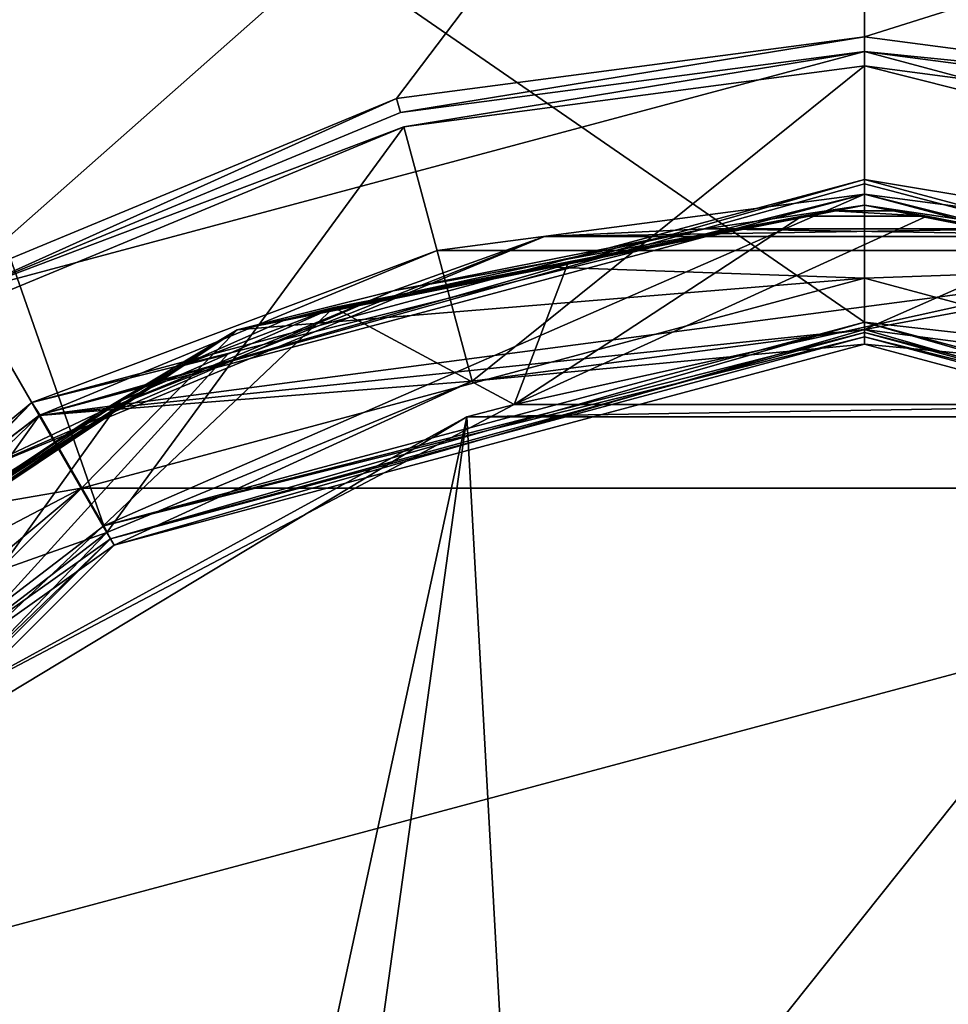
# Model space of a CAD drawing. Header units: millimetres. Extents: x -155 to 35, y -48 to 35.
# Tile 252 of 256: x -12 to 1, y 11 to 25. Entities that reach past the tile are written whole.
import ezdxf

# ---------------------------------------------------------------- set-up
doc = ezdxf.new("R2010")
doc.units = ezdxf.units.MM
doc.header["$LTSCALE"] = 65.185185
for name, color, linetype in [('1', 7, 'CONTINUOUS'), ('12', 7, 'CONTINUOUS'), ('18', 7, 'CONTINUOUS'), ('19', 7, 'CONTINUOUS'), ('2', 7, 'CONTINUOUS'), ('20', 7, 'CONTINUOUS'), ('22', 7, 'CONTINUOUS'), ('23', 7, 'CONTINUOUS'), ('25', 7, 'CONTINUOUS'), ('2584', 7, 'CONTINUOUS'), ('2586', 7, 'CONTINUOUS'), ('2603', 7, 'CONTINUOUS'), ('2609', 7, 'CONTINUOUS'), ('2620', 7, 'CONTINUOUS'), ('2659', 7, 'CONTINUOUS'), ('2660', 7, 'CONTINUOUS'), ('2675', 7, 'CONTINUOUS'), ('2676', 7, 'CONTINUOUS'), ('2691', 7, 'CONTINUOUS'), ('2692', 7, 'CONTINUOUS'), ('27', 7, 'CONTINUOUS'), ('2707', 7, 'CONTINUOUS'), ('2708', 7, 'CONTINUOUS'), ('2723', 7, 'CONTINUOUS'), ('2724', 7, 'CONTINUOUS'), ('2738', 7, 'CONTINUOUS'), ('2739', 7, 'CONTINUOUS'), ('2740', 7, 'CONTINUOUS'), ('2754', 7, 'CONTINUOUS'), ('2755', 7, 'CONTINUOUS'), ('2756', 7, 'CONTINUOUS'), ('2770', 7, 'CONTINUOUS'), ('2771', 7, 'CONTINUOUS'), ('2772', 7, 'CONTINUOUS'), ('2786', 7, 'CONTINUOUS'), ('2787', 7, 'CONTINUOUS'), ('2788', 7, 'CONTINUOUS'), ('2802', 7, 'CONTINUOUS'), ('2803', 7, 'CONTINUOUS'), ('2804', 7, 'CONTINUOUS'), ('29', 7, 'CONTINUOUS'), ('3', 7, 'CONTINUOUS'), ('39', 7, 'CONTINUOUS'), ('4', 7, 'CONTINUOUS'), ('40', 7, 'CONTINUOUS'), ('41', 7, 'CONTINUOUS'), ('42', 7, 'CONTINUOUS'), ('5', 7, 'CONTINUOUS'), ('6', 7, 'CONTINUOUS'), ('7', 7, 'CONTINUOUS'), ('8', 7, 'CONTINUOUS'), ('9', 7, 'CONTINUOUS')]:
    doc.layers.add(name, color=color, linetype=linetype)

msp = doc.modelspace()

# ---------------------------------------------------------------- linework, layer by layer
at = {"layer": '1', "linetype": 'CONTINUOUS'}
for points in [[(0, 34.55), (-14.98, 31.134), (0, 20.8), (0, 34.55)], [(14.98, 31.134), (0, 34.55), (14.703, 14.713), (14.98, 31.134)], [(14.703, 14.713), (0, 34.55), (10.392, 18.018), (14.703, 14.713)], [(10.392, 18.018), (0, 34.55), (0, 20.8), (10.392, 18.018)], [(0, 20.8), (-14.98, 31.134), (-10.392, 18.018), (0, 20.8)], [(-10.392, 18.018), (-14.98, 31.134), (-14.703, 14.713), (-10.392, 18.018)]]:
    msp.add_3dface(points, dxfattribs=at)
at = {"layer": '12', "linetype": 'CONTINUOUS'}
for points in [[(-11.375, 19.702, -2), (0, 22.75, -2), (-11.375, 19.702, -1.7), (-11.375, 19.702, -2)], [(0, 22.75, -2), (0, 22.75, -1.7), (-11.375, 19.702, -1.7), (0, 22.75, -2)], [(-19.702, 11.375, -2), (-11.375, 19.702, -2), (-19.702, 11.375, -1.7), (-19.702, 11.375, -2)], [(-19.702, 11.375, -1.7), (-11.375, 19.702, -2), (-11.375, 19.702, -1.7), (-19.702, 11.375, -1.7)]]:
    msp.add_3dface(points, dxfattribs=at)
at = {"layer": '18', "linetype": 'CONTINUOUS'}
for points in [[(-11.266, 19.534, -1.5), (0, 22.55, -1.5), (-10.392, 18.018, -1.5), (-11.266, 19.534, -1.5)], [(-10.392, 18.018, -1.5), (0, 22.55, -1.5), (0, 20.8, -1.5), (-10.392, 18.018, -1.5)], [(0, 22.55, -1.5), (11.266, 19.534, -1.5), (0, 20.8, -1.5), (0, 22.55, -1.5)], [(0, 20.8, -1.5), (11.266, 19.534, -1.5), (10.392, 18.018, -1.5), (0, 20.8, -1.5)], [(-15.94, 15.951, -1.5), (-11.266, 19.534, -1.5), (-14.703, 14.713, -1.5), (-15.94, 15.951, -1.5)], [(-14.703, 14.713, -1.5), (-11.266, 19.534, -1.5), (-10.392, 18.018, -1.5), (-14.703, 14.713, -1.5)]]:
    msp.add_3dface(points, dxfattribs=at)
at = {"layer": '19', "linetype": 'CONTINUOUS'}
for points in [[(10.392, 18.018), (0, 20.8), (10.3, 17.84, -0.2), (10.392, 18.018)], [(10.3, 17.84, -0.2), (0, 20.8), (0, 20.659, -0.059), (10.3, 17.84, -0.2)], [(0, 20.6, -0.2), (10.3, 17.84, -0.2), (0, 20.659, -0.059), (0, 20.6, -0.2)]]:
    msp.add_3dface(points, dxfattribs=at)
at = {"layer": '2', "linetype": 'CONTINUOUS'}
for points in [[(-14.004, 29.106, -2), (0, 32.3, -2), (-12.354, 21.388, -2), (-14.004, 29.106, -2)], [(-12.354, 21.388, -2), (0, 32.3, -2), (-6.395, 23.858, -2), (-12.354, 21.388, -2)], [(-6.395, 23.858, -2), (0, 32.3, -2), (0, 24.7, -2), (-6.395, 23.858, -2)], [(0, 32.3, -2), (14.004, 29.106, -2), (0, 24.7, -2), (0, 32.3, -2)], [(0, 24.7, -2), (14.004, 29.106, -2), (6.395, 23.858, -2), (0, 24.7, -2)]]:
    msp.add_3dface(points, dxfattribs=at)
at = {"layer": '20', "linetype": 'CONTINUOUS'}
for points in [[(0, 20.8), (-10.392, 18.018), (0, 20.659, -0.059), (0, 20.8)], [(-10.392, 18.018), (0, 20.6, -0.2), (0, 20.659, -0.059), (-10.392, 18.018)], [(-10.392, 18.018), (-10.3, 17.84, -0.2), (0, 20.6, -0.2), (-10.392, 18.018)], [(-10.392, 18.018), (-14.703, 14.713), (-10.3, 17.84, -0.2), (-10.392, 18.018)], [(-14.703, 14.713), (-18.011, 10.404), (-10.3, 17.84, -0.2), (-14.703, 14.713)], [(-18.011, 10.404), (-17.84, 10.3, -0.2), (-10.3, 17.84, -0.2), (-18.011, 10.404)]]:
    msp.add_3dface(points, dxfattribs=at)
at = {"layer": '22', "linetype": 'CONTINUOUS'}
for points in [[(-6.395, 23.858, -2), (0, 24.7, -2), (-6.341, 23.665, -2.2), (-6.395, 23.858, -2)], [(0, 24.7, -2), (0, 24.5, -2.2), (-6.341, 23.665, -2.2), (0, 24.7, -2)], [(0, 24.7, -2), (6.395, 23.858, -2), (0, 24.5, -2.2), (0, 24.7, -2)], [(6.395, 23.858, -2), (6.341, 23.665, -2.2), (0, 24.5, -2.2), (6.395, 23.858, -2)], [(-12.354, 21.388, -2), (-6.395, 23.858, -2), (-12.25, 21.218, -2.2), (-12.354, 21.388, -2)], [(-6.395, 23.858, -2), (-6.341, 23.665, -2.2), (-12.25, 21.218, -2.2), (-6.395, 23.858, -2)]]:
    msp.add_3dface(points, dxfattribs=at)
at = {"layer": '23', "linetype": 'CONTINUOUS'}
for points in [[(0, 22.55, -4.5), (0, 22.75, -4.3), (-11.375, 19.702, -4.3), (0, 22.55, -4.5)], [(0, 22.55, -4.5), (5.839, 21.781, -4.5), (0, 22.75, -4.3), (0, 22.55, -4.5)], [(5.839, 21.781, -4.5), (11.375, 19.702, -4.3), (0, 22.75, -4.3), (5.839, 21.781, -4.5)], [(-5.839, 21.781, -4.5), (0, 22.55, -4.5), (-11.375, 19.702, -4.3), (-5.839, 21.781, -4.5)], [(-11.279, 19.526, -4.5), (-5.839, 21.781, -4.5), (-11.375, 19.702, -4.3), (-11.279, 19.526, -4.5)], [(-11.279, 19.526, -4.5), (-11.375, 19.702, -4.3), (-19.702, 11.375, -4.3), (-11.279, 19.526, -4.5)], [(-15.951, 15.94, -4.5), (-11.279, 19.526, -4.5), (-19.702, 11.375, -4.3), (-15.951, 15.94, -4.5)]]:
    msp.add_3dface(points, dxfattribs=at)
at = {"layer": '25', "linetype": 'CONTINUOUS'}
for points in [[(0, 20.5, -4.7), (0, 20.7, -4.5), (-5.36, 19.994, -4.5), (0, 20.5, -4.7)], [(0, 20.5, -4.7), (10.25, 17.754, -4.7), (0, 20.7, -4.5), (0, 20.5, -4.7)], [(10.25, 17.754, -4.7), (5.36, 19.994, -4.5), (0, 20.7, -4.5), (10.25, 17.754, -4.7)], [(-10.25, 17.754, -4.7), (0, 20.5, -4.7), (-5.36, 19.994, -4.5), (-10.25, 17.754, -4.7)], [(-10.25, 17.754, -4.7), (-5.36, 19.994, -4.5), (-10.354, 17.925, -4.5), (-10.25, 17.754, -4.7)], [(-10.25, 17.754, -4.7), (-10.354, 17.925, -4.5), (-14.642, 14.632, -4.5), (-10.25, 17.754, -4.7)], [(-17.754, 10.25, -4.7), (-10.25, 17.754, -4.7), (-14.642, 14.632, -4.5), (-17.754, 10.25, -4.7)]]:
    msp.add_3dface(points, dxfattribs=at)
at = {"layer": '2584', "linetype": 'CONTINUOUS'}
for points in [[(0, 21.4, 94), (-10.7, 18.533, 94), (10.7, 18.533, 94), (0, 21.4, 94)], [(-10.7, 18.533, 94), (-18.533, 10.7, 94), (10.7, 18.533, 94), (-10.7, 18.533, 94)], [(10.7, 18.533, 94), (-18.533, 10.7, 94), (18.533, 10.7, 94), (10.7, 18.533, 94)]]:
    msp.add_3dface(points, dxfattribs=at)
at = {"layer": '2586', "linetype": 'CONTINUOUS'}
for points in [[(-13.488, 15.104, 47.043), (-4.786, 19.676, 49.175), (-5.431, 19.508, 91.5), (-13.488, 15.104, 47.043)], [(-4.786, 19.676, 49.175), (4.786, 19.676, 49.175), (-5.431, 19.508, 91.5), (-4.786, 19.676, 49.175)], [(-5.431, 19.508, 91.5), (4.786, 19.676, 49.175), (5.431, 19.508, 91.5), (-5.431, 19.508, 91.5)], [(-14.729, 13.897, 91.5), (-13.488, 15.104, 47.043), (-5.431, 19.508, 91.5), (-14.729, 13.897, 91.5)]]:
    msp.add_3dface(points, dxfattribs=at)
at = {"layer": '2603', "linetype": 'CONTINUOUS'}
for points in [[(-13.016, -15.512, 91.5), (-14.729, 13.897, 91.5), (-5.431, 19.508, 91.5), (-13.016, -15.512, 91.5)], [(-13.016, -15.512, 91.5), (-5.431, 19.508, 91.5), (-7.753, 2.821, 91.5), (-13.016, -15.512, 91.5)], [(-7.753, 2.821, 91.5), (-5.431, 19.508, 91.5), (-4.732, 6.758, 91.5), (-7.753, 2.821, 91.5)], [(-5.431, 19.508, 91.5), (5.431, 19.508, 91.5), (-4.732, 6.758, 91.5), (-5.431, 19.508, 91.5)], [(-4.732, 6.758, 91.5), (5.431, 19.508, 91.5), (0, 8.25, 91.5), (-4.732, 6.758, 91.5)], [(0, 8.25, 91.5), (5.431, 19.508, 91.5), (4.732, 6.758, 91.5), (0, 8.25, 91.5)]]:
    msp.add_3dface(points, dxfattribs=at)
at = {"layer": '2609', "linetype": 'CONTINUOUS'}
for points in [[(-4.286, 21.551, 93.427), (0, 21.4, 94), (0, 22.4, 93), (-4.286, 21.551, 93.427)], [(0, 22.4, 93), (0, 21.4, 94), (4.287, 21.551, 93.427), (0, 22.4, 93)], [(-8.572, 20.695, 93), (0, 21.4, 94), (-4.286, 21.551, 93.427), (-8.572, 20.695, 93)], [(0, 21.4, 94), (10.7, 18.533, 94), (4.287, 21.551, 93.427), (0, 21.4, 94)], [(-10.7, 18.533, 94), (0, 21.4, 94), (-8.572, 20.695, 93), (-10.7, 18.533, 94)], [(-12.207, 18.27, 93.427), (-10.7, 18.533, 94), (-8.572, 20.695, 93), (-12.207, 18.27, 93.427)], [(-18.533, 10.7, 94), (-10.7, 18.533, 94), (-18.269, 12.208, 93.427), (-18.533, 10.7, 94)], [(-18.269, 12.208, 93.427), (-10.7, 18.533, 94), (-15.839, 15.839, 93), (-18.269, 12.208, 93.427)], [(-15.839, 15.839, 93), (-10.7, 18.533, 94), (-12.207, 18.27, 93.427), (-15.839, 15.839, 93)]]:
    msp.add_3dface(points, dxfattribs=at)
at = {"layer": '2620', "linetype": 'CONTINUOUS'}
for points in [[(4.041, 21.625, 50.084), (-4.786, 19.676, 49.175), (0.853, 22.248, 50.374), (4.041, 21.625, 50.084)], [(0.853, 22.248, 50.374), (-4.786, 19.676, 49.175), (-0.853, 22.248, 50.374), (0.853, 22.248, 50.374)], [(-0.853, 22.248, 50.374), (-4.786, 19.676, 49.175), (-4.041, 21.625, 50.084), (-0.853, 22.248, 50.374)], [(-4.041, 21.625, 50.084), (-4.786, 19.676, 49.175), (-7.248, 21.001, 49.793), (-4.041, 21.625, 50.084)], [(4.786, 19.676, 49.175), (-4.786, 19.676, 49.175), (4.041, 21.625, 50.084), (4.786, 19.676, 49.175)], [(-4.786, 19.676, 49.175), (-13.488, 15.104, 47.043), (-7.248, 21.001, 49.793), (-4.786, 19.676, 49.175)], [(-7.248, 21.001, 49.793), (-13.488, 15.104, 47.043), (-8.698, 20.364, 49.496), (-7.248, 21.001, 49.793)], [(-8.698, 20.364, 49.496), (-13.488, 15.104, 47.043), (-10.162, 19.726, 49.198), (-8.698, 20.364, 49.496)], [(-10.162, 19.726, 49.198), (-13.488, 15.104, 47.043), (-11.902, 18.612, 48.679), (-10.162, 19.726, 49.198)]]:
    msp.add_3dface(points, dxfattribs=at)
at = {"layer": '2659', "linetype": 'CONTINUOUS'}
for points in [[(0, 22.4, 92.99), (2.175, 22.077, 90.4), (-2.175, 22.077, 90.4), (0, 22.4, 92.99)], [(2.174, 22.077, 85.2), (0, 22.4, 82.61), (-2.174, 22.077, 85.2), (2.174, 22.077, 85.2)], [(4.37, 21.97, 87.79), (2.174, 22.077, 85.2), (-4.37, 21.97, 87.79), (4.37, 21.97, 87.79)], [(-4.37, 21.97, 87.79), (2.174, 22.077, 85.2), (-2.174, 22.077, 85.2), (-4.37, 21.97, 87.79)], [(-2.175, 22.077, 90.4), (4.371, 21.97, 87.806), (-4.369, 21.97, 87.806), (-2.175, 22.077, 90.4)], [(2.175, 22.077, 90.4), (4.371, 21.97, 87.806), (-2.175, 22.077, 90.4), (2.175, 22.077, 90.4)], [(4.37, 21.97, 87.798), (4.37, 21.97, 87.79), (-4.37, 21.97, 87.798), (4.37, 21.97, 87.798)], [(-4.369, 21.97, 87.806), (4.37, 21.97, 87.798), (-4.37, 21.97, 87.798), (-4.369, 21.97, 87.806)], [(-4.37, 21.97, 87.798), (4.37, 21.97, 87.79), (-4.37, 21.97, 87.79), (-4.37, 21.97, 87.798)], [(4.371, 21.97, 87.806), (4.37, 21.97, 87.798), (-4.369, 21.97, 87.806), (4.371, 21.97, 87.806)]]:
    msp.add_3dface(points, dxfattribs=at)
at = {"layer": '2660', "linetype": 'CONTINUOUS'}
for points in [[(-4.37, 21.97, 87.798), (-4.37, 21.97, 87.79), (-12.445, 18.625, 87.798), (-4.37, 21.97, 87.798)], [(-12.444, 18.626, 87.806), (-4.37, 21.97, 87.798), (-12.445, 18.625, 87.798), (-12.444, 18.626, 87.806)], [(-4.37, 21.97, 87.79), (-6.44, 21.229, 85.2), (-12.445, 18.625, 87.79), (-4.37, 21.97, 87.79)], [(-12.445, 18.625, 87.798), (-4.37, 21.97, 87.79), (-12.445, 18.625, 87.79), (-12.445, 18.625, 87.798)], [(-4.369, 21.97, 87.806), (-4.37, 21.97, 87.798), (-12.444, 18.626, 87.806), (-4.369, 21.97, 87.806)], [(-10.458, 19.565, 90.4), (-4.369, 21.97, 87.806), (-12.444, 18.626, 87.806), (-10.458, 19.565, 90.4)], [(-6.44, 21.229, 90.4), (-4.369, 21.97, 87.806), (-10.458, 19.565, 90.4), (-6.44, 21.229, 90.4)], [(-12.445, 18.625, 87.79), (-6.44, 21.229, 85.2), (-10.458, 19.565, 85.2), (-12.445, 18.625, 87.79)], [(-6.44, 21.229, 85.2), (-8.572, 20.695, 82.61), (-10.458, 19.565, 85.2), (-6.44, 21.229, 85.2)], [(-8.572, 20.695, 92.99), (-6.44, 21.229, 90.4), (-10.458, 19.565, 90.4), (-8.572, 20.695, 92.99)]]:
    msp.add_3dface(points, dxfattribs=at)
at = {"layer": '2675', "linetype": 'CONTINUOUS'}
for points in [[(0, 22.4, 82.59), (2.175, 22.077, 80), (-2.175, 22.077, 80), (0, 22.4, 82.59)], [(2.174, 22.077, 74.8), (0, 22.4, 72.21), (-2.174, 22.077, 74.8), (2.174, 22.077, 74.8)], [(4.37, 21.97, 77.39), (2.174, 22.077, 74.8), (-4.37, 21.97, 77.39), (4.37, 21.97, 77.39)], [(-4.37, 21.97, 77.39), (2.174, 22.077, 74.8), (-2.174, 22.077, 74.8), (-4.37, 21.97, 77.39)], [(-2.175, 22.077, 80), (4.371, 21.97, 77.406), (-4.369, 21.97, 77.406), (-2.175, 22.077, 80)], [(2.175, 22.077, 80), (4.371, 21.97, 77.406), (-2.175, 22.077, 80), (2.175, 22.077, 80)], [(4.37, 21.97, 77.398), (4.37, 21.97, 77.39), (-4.37, 21.97, 77.398), (4.37, 21.97, 77.398)], [(-4.369, 21.97, 77.406), (4.37, 21.97, 77.398), (-4.37, 21.97, 77.398), (-4.369, 21.97, 77.406)], [(-4.37, 21.97, 77.398), (4.37, 21.97, 77.39), (-4.37, 21.97, 77.39), (-4.37, 21.97, 77.398)], [(4.371, 21.97, 77.406), (4.37, 21.97, 77.398), (-4.369, 21.97, 77.406), (4.371, 21.97, 77.406)]]:
    msp.add_3dface(points, dxfattribs=at)
at = {"layer": '2676', "linetype": 'CONTINUOUS'}
for points in [[(-4.37, 21.97, 77.398), (-4.37, 21.97, 77.39), (-12.445, 18.625, 77.398), (-4.37, 21.97, 77.398)], [(-12.444, 18.626, 77.406), (-4.37, 21.97, 77.398), (-12.445, 18.625, 77.398), (-12.444, 18.626, 77.406)], [(-4.37, 21.97, 77.39), (-6.44, 21.229, 74.8), (-12.445, 18.625, 77.39), (-4.37, 21.97, 77.39)], [(-12.445, 18.625, 77.398), (-4.37, 21.97, 77.39), (-12.445, 18.625, 77.39), (-12.445, 18.625, 77.398)], [(-4.369, 21.97, 77.406), (-4.37, 21.97, 77.398), (-12.444, 18.626, 77.406), (-4.369, 21.97, 77.406)], [(-10.458, 19.565, 80), (-4.369, 21.97, 77.406), (-12.444, 18.626, 77.406), (-10.458, 19.565, 80)], [(-6.44, 21.229, 80), (-4.369, 21.97, 77.406), (-10.458, 19.565, 80), (-6.44, 21.229, 80)], [(-12.445, 18.625, 77.39), (-6.44, 21.229, 74.8), (-10.458, 19.565, 74.8), (-12.445, 18.625, 77.39)], [(-6.44, 21.229, 74.8), (-8.572, 20.695, 72.21), (-10.458, 19.565, 74.8), (-6.44, 21.229, 74.8)], [(-8.572, 20.695, 82.59), (-6.44, 21.229, 80), (-10.458, 19.565, 80), (-8.572, 20.695, 82.59)]]:
    msp.add_3dface(points, dxfattribs=at)
at = {"layer": '2691', "linetype": 'CONTINUOUS'}
for points in [[(0, 22.4, 72.19), (2.175, 22.077, 69.6), (-2.175, 22.077, 69.6), (0, 22.4, 72.19)], [(2.174, 22.077, 64.4), (0, 22.4, 61.81), (-2.174, 22.077, 64.4), (2.174, 22.077, 64.4)], [(4.37, 21.97, 66.99), (2.174, 22.077, 64.4), (-4.37, 21.97, 66.99), (4.37, 21.97, 66.99)], [(-4.37, 21.97, 66.99), (2.174, 22.077, 64.4), (-2.174, 22.077, 64.4), (-4.37, 21.97, 66.99)], [(-2.175, 22.077, 69.6), (4.371, 21.97, 67.006), (-4.369, 21.97, 67.006), (-2.175, 22.077, 69.6)], [(2.175, 22.077, 69.6), (4.371, 21.97, 67.006), (-2.175, 22.077, 69.6), (2.175, 22.077, 69.6)], [(4.37, 21.97, 66.998), (4.37, 21.97, 66.99), (-4.37, 21.97, 66.998), (4.37, 21.97, 66.998)], [(-4.369, 21.97, 67.006), (4.37, 21.97, 66.998), (-4.37, 21.97, 66.998), (-4.369, 21.97, 67.006)], [(-4.37, 21.97, 66.998), (4.37, 21.97, 66.99), (-4.37, 21.97, 66.99), (-4.37, 21.97, 66.998)], [(4.371, 21.97, 67.006), (4.37, 21.97, 66.998), (-4.369, 21.97, 67.006), (4.371, 21.97, 67.006)]]:
    msp.add_3dface(points, dxfattribs=at)
at = {"layer": '2692', "linetype": 'CONTINUOUS'}
for points in [[(-4.37, 21.97, 66.998), (-4.37, 21.97, 66.99), (-12.445, 18.625, 66.998), (-4.37, 21.97, 66.998)], [(-12.444, 18.626, 67.006), (-4.37, 21.97, 66.998), (-12.445, 18.625, 66.998), (-12.444, 18.626, 67.006)], [(-4.37, 21.97, 66.99), (-6.44, 21.229, 64.4), (-12.445, 18.625, 66.99), (-4.37, 21.97, 66.99)], [(-12.445, 18.625, 66.998), (-4.37, 21.97, 66.99), (-12.445, 18.625, 66.99), (-12.445, 18.625, 66.998)], [(-4.369, 21.97, 67.006), (-4.37, 21.97, 66.998), (-12.444, 18.626, 67.006), (-4.369, 21.97, 67.006)], [(-10.458, 19.565, 69.6), (-4.369, 21.97, 67.006), (-12.444, 18.626, 67.006), (-10.458, 19.565, 69.6)], [(-6.44, 21.229, 69.6), (-4.369, 21.97, 67.006), (-10.458, 19.565, 69.6), (-6.44, 21.229, 69.6)], [(-12.445, 18.625, 66.99), (-6.44, 21.229, 64.4), (-10.458, 19.565, 64.4), (-12.445, 18.625, 66.99)], [(-6.44, 21.229, 64.4), (-8.572, 20.695, 61.81), (-10.458, 19.565, 64.4), (-6.44, 21.229, 64.4)], [(-8.572, 20.695, 72.19), (-6.44, 21.229, 69.6), (-10.458, 19.565, 69.6), (-8.572, 20.695, 72.19)]]:
    msp.add_3dface(points, dxfattribs=at)
at = {"layer": '27', "linetype": 'CONTINUOUS'}
for points in [[(-5.36, 19.994, -6), (0, 20.7, -6), (-10.25, 17.754, -5.8), (-5.36, 19.994, -6)], [(0, 20.7, -6), (0, 20.5, -5.8), (-10.25, 17.754, -5.8), (0, 20.7, -6)], [(0, 20.7, -6), (5.36, 19.994, -6), (0, 20.5, -5.8), (0, 20.7, -6)], [(5.36, 19.994, -6), (10.25, 17.754, -5.8), (0, 20.5, -5.8), (5.36, 19.994, -6)], [(-10.354, 17.925, -6), (-5.36, 19.994, -6), (-10.25, 17.754, -5.8), (-10.354, 17.925, -6)], [(-14.642, 14.632, -6), (-10.354, 17.925, -6), (-17.754, 10.25, -5.8), (-14.642, 14.632, -6)], [(-10.354, 17.925, -6), (-10.25, 17.754, -5.8), (-17.754, 10.25, -5.8), (-10.354, 17.925, -6)]]:
    msp.add_3dface(points, dxfattribs=at)
at = {"layer": '2707', "linetype": 'CONTINUOUS'}
for points in [[(0, 22.4, 61.79), (2.175, 22.077, 59.2), (-2.175, 22.077, 59.2), (0, 22.4, 61.79)], [(2.174, 22.077, 54), (0, 22.4, 51.41), (-2.174, 22.077, 54), (2.174, 22.077, 54)], [(4.37, 21.97, 56.59), (2.174, 22.077, 54), (-4.37, 21.97, 56.59), (4.37, 21.97, 56.59)], [(-4.37, 21.97, 56.59), (2.174, 22.077, 54), (-2.174, 22.077, 54), (-4.37, 21.97, 56.59)], [(-2.175, 22.077, 59.2), (4.371, 21.97, 56.606), (-4.369, 21.97, 56.606), (-2.175, 22.077, 59.2)], [(2.175, 22.077, 59.2), (4.371, 21.97, 56.606), (-2.175, 22.077, 59.2), (2.175, 22.077, 59.2)], [(4.37, 21.97, 56.598), (4.37, 21.97, 56.59), (-4.37, 21.97, 56.598), (4.37, 21.97, 56.598)], [(-4.369, 21.97, 56.606), (4.37, 21.97, 56.598), (-4.37, 21.97, 56.598), (-4.369, 21.97, 56.606)], [(-4.37, 21.97, 56.598), (4.37, 21.97, 56.59), (-4.37, 21.97, 56.59), (-4.37, 21.97, 56.598)], [(4.371, 21.97, 56.606), (4.37, 21.97, 56.598), (-4.369, 21.97, 56.606), (4.371, 21.97, 56.606)]]:
    msp.add_3dface(points, dxfattribs=at)
at = {"layer": '2708', "linetype": 'CONTINUOUS'}
for points in [[(-4.37, 21.97, 56.598), (-4.37, 21.97, 56.59), (-12.445, 18.625, 56.598), (-4.37, 21.97, 56.598)], [(-12.444, 18.626, 56.606), (-4.37, 21.97, 56.598), (-12.445, 18.625, 56.598), (-12.444, 18.626, 56.606)], [(-4.37, 21.97, 56.59), (-6.44, 21.229, 54), (-12.445, 18.625, 56.59), (-4.37, 21.97, 56.59)], [(-12.445, 18.625, 56.598), (-4.37, 21.97, 56.59), (-12.445, 18.625, 56.59), (-12.445, 18.625, 56.598)], [(-4.369, 21.97, 56.606), (-4.37, 21.97, 56.598), (-12.444, 18.626, 56.606), (-4.369, 21.97, 56.606)], [(-10.458, 19.565, 59.2), (-4.369, 21.97, 56.606), (-12.444, 18.626, 56.606), (-10.458, 19.565, 59.2)], [(-6.44, 21.229, 59.2), (-4.369, 21.97, 56.606), (-10.458, 19.565, 59.2), (-6.44, 21.229, 59.2)], [(-12.445, 18.625, 56.59), (-6.44, 21.229, 54), (-10.458, 19.565, 54), (-12.445, 18.625, 56.59)], [(-6.44, 21.229, 54), (-8.572, 20.695, 51.41), (-10.458, 19.565, 54), (-6.44, 21.229, 54)], [(-8.572, 20.695, 61.79), (-6.44, 21.229, 59.2), (-10.458, 19.565, 59.2), (-8.572, 20.695, 61.79)]]:
    msp.add_3dface(points, dxfattribs=at)
at = {"layer": '2723', "linetype": 'CONTINUOUS'}
for points in [[(0, 22.4, 51.39), (0.426, 22.32, 50.882), (-0.426, 22.32, 50.882), (0, 22.4, 51.39)], [(0.853, 22.248, 50.374), (-0.853, 22.248, 50.374), (-0.426, 22.32, 50.882), (0.853, 22.248, 50.374)], [(0.426, 22.32, 50.882), (0.853, 22.248, 50.374), (-0.426, 22.32, 50.882), (0.426, 22.32, 50.882)]]:
    msp.add_3dface(points, dxfattribs=at)
at = {"layer": '2724', "linetype": 'CONTINUOUS'}
for points in [[(-7.248, 21.001, 49.793), (-8.698, 20.364, 49.496), (-9.359, 20.193, 50.296), (-7.248, 21.001, 49.793)], [(-7.906, 20.838, 50.592), (-7.248, 21.001, 49.793), (-9.359, 20.193, 50.296), (-7.906, 20.838, 50.592)], [(-8.572, 20.695, 51.39), (-7.906, 20.838, 50.592), (-9.359, 20.193, 50.296), (-8.572, 20.695, 51.39)], [(-8.698, 20.364, 49.496), (-10.162, 19.726, 49.198), (-9.359, 20.193, 50.296), (-8.698, 20.364, 49.496)]]:
    msp.add_3dface(points, dxfattribs=at)
at = {"layer": '2738', "linetype": 'CONTINUOUS'}
for points in [[(0, 22.4, 93), (4.287, 21.551, 93.427), (8.572, 20.695, 93), (0, 22.4, 93)], [(0, 22.4, 93), (8.572, 20.695, 93), (8.572, 20.695, 92.99), (0, 22.4, 93)], [(0, 22.4, 93), (8.572, 20.695, 92.99), (0, 22.4, 92.99), (0, 22.4, 93)], [(8.572, 20.695, 92.99), (6.44, 21.229, 90.4), (0, 22.4, 92.99), (8.572, 20.695, 92.99)], [(6.44, 21.229, 90.4), (2.175, 22.077, 90.4), (0, 22.4, 92.99), (6.44, 21.229, 90.4)]]:
    msp.add_3dface(points, dxfattribs=at)
at = {"layer": '2739', "linetype": 'CONTINUOUS'}
for points in [[(-8.572, 20.695, 93), (-4.286, 21.551, 93.427), (0, 22.4, 93), (-8.572, 20.695, 93)], [(-8.572, 20.695, 93), (0, 22.4, 93), (-8.572, 20.695, 92.995), (-8.572, 20.695, 93)], [(0, 22.4, 93), (0, 22.4, 92.99), (-8.572, 20.695, 92.995), (0, 22.4, 93)], [(0, 22.4, 92.99), (-2.175, 22.077, 90.4), (-8.572, 20.695, 92.99), (0, 22.4, 92.99)], [(0, 22.4, 92.99), (-8.572, 20.695, 92.99), (-8.572, 20.695, 92.995), (0, 22.4, 92.99)], [(-2.175, 22.077, 90.4), (-6.44, 21.229, 90.4), (-8.572, 20.695, 92.99), (-2.175, 22.077, 90.4)], [(-2.175, 22.077, 90.4), (-4.369, 21.97, 87.806), (-6.44, 21.229, 90.4), (-2.175, 22.077, 90.4)]]:
    msp.add_3dface(points, dxfattribs=at)
at = {"layer": '2740', "linetype": 'CONTINUOUS'}
for points in [[(-15.839, 15.839, 93), (-12.207, 18.27, 93.427), (-8.572, 20.695, 93), (-15.839, 15.839, 93)], [(-15.839, 15.839, 93), (-8.572, 20.695, 93), (-8.572, 20.695, 92.995), (-15.839, 15.839, 93)], [(-15.839, 15.839, 93), (-8.572, 20.695, 92.99), (-15.839, 15.839, 92.99), (-15.839, 15.839, 93)], [(-8.572, 20.695, 92.99), (-15.839, 15.839, 93), (-8.572, 20.695, 92.995), (-8.572, 20.695, 92.99)], [(-8.572, 20.695, 92.99), (-10.458, 19.565, 90.4), (-15.839, 15.839, 92.99), (-8.572, 20.695, 92.99)], [(-10.458, 19.565, 90.4), (-14.073, 17.149, 90.4), (-15.839, 15.839, 92.99), (-10.458, 19.565, 90.4)], [(-10.458, 19.565, 90.4), (-12.444, 18.626, 87.806), (-14.073, 17.149, 90.4), (-10.458, 19.565, 90.4)]]:
    msp.add_3dface(points, dxfattribs=at)
at = {"layer": '2754', "linetype": 'CONTINUOUS'}
for points in [[(8.572, 20.695, 82.61), (0, 22.4, 82.61), (2.174, 22.077, 85.2), (8.572, 20.695, 82.61)], [(0, 22.4, 82.61), (8.572, 20.695, 82.61), (8.572, 20.695, 82.6), (0, 22.4, 82.61)], [(0, 22.4, 82.61), (8.572, 20.695, 82.6), (0, 22.4, 82.6), (0, 22.4, 82.61)], [(8.572, 20.695, 82.59), (6.44, 21.229, 80), (0, 22.4, 82.59), (8.572, 20.695, 82.59)], [(8.572, 20.695, 82.59), (0, 22.4, 82.59), (0, 22.4, 82.6), (8.572, 20.695, 82.59)], [(8.572, 20.695, 82.6), (8.572, 20.695, 82.59), (0, 22.4, 82.6), (8.572, 20.695, 82.6)], [(6.44, 21.229, 80), (2.175, 22.077, 80), (0, 22.4, 82.59), (6.44, 21.229, 80)]]:
    msp.add_3dface(points, dxfattribs=at)
at = {"layer": '2755', "linetype": 'CONTINUOUS'}
for points in [[(0, 22.4, 82.61), (-8.572, 20.695, 82.61), (-6.44, 21.229, 85.2), (0, 22.4, 82.61)], [(-8.572, 20.695, 82.61), (0, 22.4, 82.61), (0, 22.4, 82.6), (-8.572, 20.695, 82.61)], [(-8.572, 20.695, 82.61), (0, 22.4, 82.6), (-8.572, 20.695, 82.6), (-8.572, 20.695, 82.61)], [(0, 22.4, 82.59), (-2.175, 22.077, 80), (-8.572, 20.695, 82.59), (0, 22.4, 82.59)], [(0, 22.4, 82.59), (-8.572, 20.695, 82.59), (-8.572, 20.695, 82.6), (0, 22.4, 82.59)], [(0, 22.4, 82.6), (0, 22.4, 82.59), (-8.572, 20.695, 82.6), (0, 22.4, 82.6)], [(-2.174, 22.077, 85.2), (0, 22.4, 82.61), (-6.44, 21.229, 85.2), (-2.174, 22.077, 85.2)], [(-2.175, 22.077, 80), (-6.44, 21.229, 80), (-8.572, 20.695, 82.59), (-2.175, 22.077, 80)], [(-4.37, 21.97, 87.79), (-2.174, 22.077, 85.2), (-6.44, 21.229, 85.2), (-4.37, 21.97, 87.79)], [(-2.175, 22.077, 80), (-4.369, 21.97, 77.406), (-6.44, 21.229, 80), (-2.175, 22.077, 80)]]:
    msp.add_3dface(points, dxfattribs=at)
at = {"layer": '2756', "linetype": 'CONTINUOUS'}
for points in [[(-8.572, 20.695, 82.61), (-15.839, 15.839, 82.61), (-14.074, 17.149, 85.2), (-8.572, 20.695, 82.61)], [(-15.839, 15.839, 82.61), (-8.572, 20.695, 82.61), (-8.572, 20.695, 82.6), (-15.839, 15.839, 82.61)], [(-15.839, 15.839, 82.61), (-8.572, 20.695, 82.6), (-15.839, 15.839, 82.6), (-15.839, 15.839, 82.61)], [(-8.572, 20.695, 82.59), (-10.458, 19.565, 80), (-15.839, 15.839, 82.59), (-8.572, 20.695, 82.59)], [(-8.572, 20.695, 82.59), (-15.839, 15.839, 82.59), (-15.839, 15.839, 82.6), (-8.572, 20.695, 82.59)], [(-8.572, 20.695, 82.6), (-8.572, 20.695, 82.59), (-15.839, 15.839, 82.6), (-8.572, 20.695, 82.6)], [(-10.458, 19.565, 85.2), (-8.572, 20.695, 82.61), (-14.074, 17.149, 85.2), (-10.458, 19.565, 85.2)], [(-10.458, 19.565, 80), (-14.073, 17.149, 80), (-15.839, 15.839, 82.59), (-10.458, 19.565, 80)], [(-12.445, 18.625, 87.79), (-10.458, 19.565, 85.2), (-14.074, 17.149, 85.2), (-12.445, 18.625, 87.79)], [(-10.458, 19.565, 80), (-12.444, 18.626, 77.406), (-14.073, 17.149, 80), (-10.458, 19.565, 80)]]:
    msp.add_3dface(points, dxfattribs=at)
at = {"layer": '2770', "linetype": 'CONTINUOUS'}
for points in [[(8.572, 20.695, 72.21), (0, 22.4, 72.21), (2.174, 22.077, 74.8), (8.572, 20.695, 72.21)], [(0, 22.4, 72.21), (8.572, 20.695, 72.21), (8.572, 20.695, 72.2), (0, 22.4, 72.21)], [(0, 22.4, 72.21), (8.572, 20.695, 72.2), (0, 22.4, 72.2), (0, 22.4, 72.21)], [(8.572, 20.695, 72.19), (6.44, 21.229, 69.6), (0, 22.4, 72.19), (8.572, 20.695, 72.19)], [(8.572, 20.695, 72.19), (0, 22.4, 72.19), (0, 22.4, 72.2), (8.572, 20.695, 72.19)], [(8.572, 20.695, 72.2), (8.572, 20.695, 72.19), (0, 22.4, 72.2), (8.572, 20.695, 72.2)], [(6.44, 21.229, 69.6), (2.175, 22.077, 69.6), (0, 22.4, 72.19), (6.44, 21.229, 69.6)]]:
    msp.add_3dface(points, dxfattribs=at)
at = {"layer": '2771', "linetype": 'CONTINUOUS'}
for points in [[(0, 22.4, 72.21), (-8.572, 20.695, 72.21), (-6.44, 21.229, 74.8), (0, 22.4, 72.21)], [(-8.572, 20.695, 72.21), (0, 22.4, 72.21), (0, 22.4, 72.2), (-8.572, 20.695, 72.21)], [(-8.572, 20.695, 72.21), (0, 22.4, 72.2), (-8.572, 20.695, 72.2), (-8.572, 20.695, 72.21)], [(0, 22.4, 72.19), (-2.175, 22.077, 69.6), (-8.572, 20.695, 72.19), (0, 22.4, 72.19)], [(0, 22.4, 72.19), (-8.572, 20.695, 72.19), (-8.572, 20.695, 72.2), (0, 22.4, 72.19)], [(0, 22.4, 72.2), (0, 22.4, 72.19), (-8.572, 20.695, 72.2), (0, 22.4, 72.2)], [(-2.174, 22.077, 74.8), (0, 22.4, 72.21), (-6.44, 21.229, 74.8), (-2.174, 22.077, 74.8)], [(-2.175, 22.077, 69.6), (-6.44, 21.229, 69.6), (-8.572, 20.695, 72.19), (-2.175, 22.077, 69.6)], [(-4.37, 21.97, 77.39), (-2.174, 22.077, 74.8), (-6.44, 21.229, 74.8), (-4.37, 21.97, 77.39)], [(-2.175, 22.077, 69.6), (-4.369, 21.97, 67.006), (-6.44, 21.229, 69.6), (-2.175, 22.077, 69.6)]]:
    msp.add_3dface(points, dxfattribs=at)
at = {"layer": '2772', "linetype": 'CONTINUOUS'}
for points in [[(-8.572, 20.695, 72.21), (-15.839, 15.839, 72.21), (-14.074, 17.149, 74.8), (-8.572, 20.695, 72.21)], [(-15.839, 15.839, 72.21), (-8.572, 20.695, 72.21), (-8.572, 20.695, 72.2), (-15.839, 15.839, 72.21)], [(-15.839, 15.839, 72.21), (-8.572, 20.695, 72.2), (-15.839, 15.839, 72.2), (-15.839, 15.839, 72.21)], [(-8.572, 20.695, 72.19), (-10.458, 19.565, 69.6), (-15.839, 15.839, 72.19), (-8.572, 20.695, 72.19)], [(-8.572, 20.695, 72.19), (-15.839, 15.839, 72.19), (-15.839, 15.839, 72.2), (-8.572, 20.695, 72.19)], [(-8.572, 20.695, 72.2), (-8.572, 20.695, 72.19), (-15.839, 15.839, 72.2), (-8.572, 20.695, 72.2)], [(-10.458, 19.565, 74.8), (-8.572, 20.695, 72.21), (-14.074, 17.149, 74.8), (-10.458, 19.565, 74.8)], [(-10.458, 19.565, 69.6), (-14.073, 17.149, 69.6), (-15.839, 15.839, 72.19), (-10.458, 19.565, 69.6)], [(-12.445, 18.625, 77.39), (-10.458, 19.565, 74.8), (-14.074, 17.149, 74.8), (-12.445, 18.625, 77.39)], [(-10.458, 19.565, 69.6), (-12.444, 18.626, 67.006), (-14.073, 17.149, 69.6), (-10.458, 19.565, 69.6)]]:
    msp.add_3dface(points, dxfattribs=at)
at = {"layer": '2786', "linetype": 'CONTINUOUS'}
for points in [[(8.572, 20.695, 61.81), (0, 22.4, 61.81), (2.174, 22.077, 64.4), (8.572, 20.695, 61.81)], [(0, 22.4, 61.81), (8.572, 20.695, 61.81), (8.572, 20.695, 61.8), (0, 22.4, 61.81)], [(0, 22.4, 61.81), (8.572, 20.695, 61.8), (0, 22.4, 61.8), (0, 22.4, 61.81)], [(8.572, 20.695, 61.79), (6.44, 21.229, 59.2), (0, 22.4, 61.79), (8.572, 20.695, 61.79)], [(8.572, 20.695, 61.79), (0, 22.4, 61.79), (0, 22.4, 61.8), (8.572, 20.695, 61.79)], [(8.572, 20.695, 61.8), (8.572, 20.695, 61.79), (0, 22.4, 61.8), (8.572, 20.695, 61.8)], [(6.44, 21.229, 59.2), (2.175, 22.077, 59.2), (0, 22.4, 61.79), (6.44, 21.229, 59.2)]]:
    msp.add_3dface(points, dxfattribs=at)
at = {"layer": '2787', "linetype": 'CONTINUOUS'}
for points in [[(0, 22.4, 61.81), (-8.572, 20.695, 61.81), (-6.44, 21.229, 64.4), (0, 22.4, 61.81)], [(-8.572, 20.695, 61.81), (0, 22.4, 61.81), (0, 22.4, 61.8), (-8.572, 20.695, 61.81)], [(-8.572, 20.695, 61.81), (0, 22.4, 61.8), (-8.572, 20.695, 61.8), (-8.572, 20.695, 61.81)], [(0, 22.4, 61.79), (-2.175, 22.077, 59.2), (-8.572, 20.695, 61.79), (0, 22.4, 61.79)], [(0, 22.4, 61.79), (-8.572, 20.695, 61.79), (-8.572, 20.695, 61.8), (0, 22.4, 61.79)], [(0, 22.4, 61.8), (0, 22.4, 61.79), (-8.572, 20.695, 61.8), (0, 22.4, 61.8)], [(-2.174, 22.077, 64.4), (0, 22.4, 61.81), (-6.44, 21.229, 64.4), (-2.174, 22.077, 64.4)], [(-2.175, 22.077, 59.2), (-6.44, 21.229, 59.2), (-8.572, 20.695, 61.79), (-2.175, 22.077, 59.2)], [(-4.37, 21.97, 66.99), (-2.174, 22.077, 64.4), (-6.44, 21.229, 64.4), (-4.37, 21.97, 66.99)], [(-2.175, 22.077, 59.2), (-4.369, 21.97, 56.606), (-6.44, 21.229, 59.2), (-2.175, 22.077, 59.2)]]:
    msp.add_3dface(points, dxfattribs=at)
at = {"layer": '2788', "linetype": 'CONTINUOUS'}
for points in [[(-8.572, 20.695, 61.81), (-15.839, 15.839, 61.81), (-14.074, 17.149, 64.4), (-8.572, 20.695, 61.81)], [(-15.839, 15.839, 61.81), (-8.572, 20.695, 61.81), (-8.572, 20.695, 61.8), (-15.839, 15.839, 61.81)], [(-15.839, 15.839, 61.81), (-8.572, 20.695, 61.8), (-15.839, 15.839, 61.8), (-15.839, 15.839, 61.81)], [(-8.572, 20.695, 61.79), (-10.458, 19.565, 59.2), (-15.839, 15.839, 61.79), (-8.572, 20.695, 61.79)], [(-8.572, 20.695, 61.79), (-15.839, 15.839, 61.79), (-15.839, 15.839, 61.8), (-8.572, 20.695, 61.79)], [(-8.572, 20.695, 61.8), (-8.572, 20.695, 61.79), (-15.839, 15.839, 61.8), (-8.572, 20.695, 61.8)], [(-10.458, 19.565, 64.4), (-8.572, 20.695, 61.81), (-14.074, 17.149, 64.4), (-10.458, 19.565, 64.4)], [(-10.458, 19.565, 59.2), (-14.073, 17.149, 59.2), (-15.839, 15.839, 61.79), (-10.458, 19.565, 59.2)], [(-12.445, 18.625, 66.99), (-10.458, 19.565, 64.4), (-14.074, 17.149, 64.4), (-12.445, 18.625, 66.99)], [(-10.458, 19.565, 59.2), (-12.444, 18.626, 56.606), (-14.073, 17.149, 59.2), (-10.458, 19.565, 59.2)]]:
    msp.add_3dface(points, dxfattribs=at)
at = {"layer": '2802', "linetype": 'CONTINUOUS'}
for points in [[(7.906, 20.838, 50.592), (0.426, 22.32, 50.882), (0, 22.4, 51.39), (7.906, 20.838, 50.592)], [(8.572, 20.695, 51.4), (8.572, 20.695, 51.39), (0, 22.4, 51.4), (8.572, 20.695, 51.4)], [(8.572, 20.695, 51.39), (7.906, 20.838, 50.592), (0, 22.4, 51.39), (8.572, 20.695, 51.39)], [(8.572, 20.695, 51.39), (0, 22.4, 51.39), (0, 22.4, 51.4), (8.572, 20.695, 51.39)], [(8.572, 20.695, 51.41), (0, 22.4, 51.41), (2.174, 22.077, 54), (8.572, 20.695, 51.41)], [(0, 22.4, 51.41), (8.572, 20.695, 51.41), (8.572, 20.695, 51.4), (0, 22.4, 51.41)], [(0, 22.4, 51.41), (8.572, 20.695, 51.4), (0, 22.4, 51.4), (0, 22.4, 51.41)], [(7.906, 20.838, 50.592), (0.853, 22.248, 50.374), (0.426, 22.32, 50.882), (7.906, 20.838, 50.592)], [(0.853, 22.248, 50.374), (7.906, 20.838, 50.592), (4.041, 21.625, 50.084), (0.853, 22.248, 50.374)]]:
    msp.add_3dface(points, dxfattribs=at)
at = {"layer": '2803', "linetype": 'CONTINUOUS'}
for points in [[(0, 22.4, 51.4), (0, 22.4, 51.39), (-8.572, 20.695, 51.4), (0, 22.4, 51.4)], [(0, 22.4, 51.39), (-8.572, 20.695, 51.39), (-8.572, 20.695, 51.4), (0, 22.4, 51.39)], [(0, 22.4, 51.39), (-0.426, 22.32, 50.882), (-8.572, 20.695, 51.39), (0, 22.4, 51.39)], [(0, 22.4, 51.41), (-8.572, 20.695, 51.41), (-6.44, 21.229, 54), (0, 22.4, 51.41)], [(-8.572, 20.695, 51.41), (0, 22.4, 51.41), (0, 22.4, 51.4), (-8.572, 20.695, 51.41)], [(-8.572, 20.695, 51.41), (0, 22.4, 51.4), (-8.572, 20.695, 51.4), (-8.572, 20.695, 51.41)], [(-2.174, 22.077, 54), (0, 22.4, 51.41), (-6.44, 21.229, 54), (-2.174, 22.077, 54)], [(-0.426, 22.32, 50.882), (-7.906, 20.838, 50.592), (-8.572, 20.695, 51.39), (-0.426, 22.32, 50.882)], [(-0.426, 22.32, 50.882), (-0.853, 22.248, 50.374), (-7.906, 20.838, 50.592), (-0.426, 22.32, 50.882)], [(-0.853, 22.248, 50.374), (-4.041, 21.625, 50.084), (-7.906, 20.838, 50.592), (-0.853, 22.248, 50.374)], [(-4.37, 21.97, 56.59), (-2.174, 22.077, 54), (-6.44, 21.229, 54), (-4.37, 21.97, 56.59)], [(-4.041, 21.625, 50.084), (-7.248, 21.001, 49.793), (-7.906, 20.838, 50.592), (-4.041, 21.625, 50.084)]]:
    msp.add_3dface(points, dxfattribs=at)
at = {"layer": '2804', "linetype": 'CONTINUOUS'}
for points in [[(-8.572, 20.695, 51.4), (-8.572, 20.695, 51.39), (-15.839, 15.839, 51.4), (-8.572, 20.695, 51.4)], [(-8.572, 20.695, 51.39), (-15.839, 15.839, 51.39), (-15.839, 15.839, 51.4), (-8.572, 20.695, 51.39)], [(-8.572, 20.695, 51.39), (-9.359, 20.193, 50.296), (-15.839, 15.839, 51.39), (-8.572, 20.695, 51.39)], [(-8.572, 20.695, 51.41), (-15.839, 15.839, 51.41), (-14.074, 17.149, 54), (-8.572, 20.695, 51.41)], [(-15.839, 15.839, 51.41), (-8.572, 20.695, 51.41), (-8.572, 20.695, 51.4), (-15.839, 15.839, 51.41)], [(-15.839, 15.839, 51.41), (-8.572, 20.695, 51.4), (-15.839, 15.839, 51.4), (-15.839, 15.839, 51.41)], [(-10.458, 19.565, 54), (-8.572, 20.695, 51.41), (-14.074, 17.149, 54), (-10.458, 19.565, 54)], [(-9.359, 20.193, 50.296), (-14.722, 16.637, 49.777), (-15.839, 15.839, 51.39), (-9.359, 20.193, 50.296)], [(-9.359, 20.193, 50.296), (-10.162, 19.726, 49.198), (-14.722, 16.637, 49.777), (-9.359, 20.193, 50.296)], [(-10.162, 19.726, 49.198), (-11.902, 18.612, 48.679), (-14.722, 16.637, 49.777), (-10.162, 19.726, 49.198)], [(-12.445, 18.625, 56.59), (-10.458, 19.565, 54), (-14.074, 17.149, 54), (-12.445, 18.625, 56.59)]]:
    msp.add_3dface(points, dxfattribs=at)
at = {"layer": '29', "linetype": 'CONTINUOUS'}
for points in [[(-12.25, 21.218, -5.8), (0, 24.5, -5.8), (-6.292, 23.471, -6), (-12.25, 21.218, -5.8)], [(0, 24.5, -5.8), (0, 24.3, -6), (-6.292, 23.471, -6), (0, 24.5, -5.8)], [(0, 24.5, -5.8), (12.25, 21.218, -5.8), (0, 24.3, -6), (0, 24.5, -5.8)], [(12.25, 21.218, -5.8), (6.292, 23.471, -6), (0, 24.3, -6), (12.25, 21.218, -5.8)], [(-12.25, 21.218, -5.8), (-6.292, 23.471, -6), (-12.154, 21.042, -6), (-12.25, 21.218, -5.8)]]:
    msp.add_3dface(points, dxfattribs=at)
at = {"layer": '3', "linetype": 'CONTINUOUS'}
for points in [[(0, 20.6, -0.2), (-10.3, 17.84, -0.2), (0, 20.6, -1.3), (0, 20.6, -0.2)], [(0, 20.6, -1.3), (-10.3, 17.84, -0.2), (-10.3, 17.84, -1.3), (0, 20.6, -1.3)], [(-10.3, 17.84, -0.2), (-17.84, 10.3, -0.2), (-10.3, 17.84, -1.3), (-10.3, 17.84, -0.2)], [(-10.3, 17.84, -1.3), (-17.84, 10.3, -0.2), (-17.84, 10.3, -1.3), (-10.3, 17.84, -1.3)]]:
    msp.add_3dface(points, dxfattribs=at)
at = {"layer": '39', "linetype": 'CONTINUOUS'}
for points in [[(-11.375, 19.702, -1.7), (0, 22.75, -1.7), (-11.266, 19.534, -1.5), (-11.375, 19.702, -1.7)], [(-11.266, 19.534, -1.5), (0, 22.75, -1.7), (0, 22.691, -1.559), (-11.266, 19.534, -1.5)], [(0, 22.55, -1.5), (-11.266, 19.534, -1.5), (0, 22.691, -1.559), (0, 22.55, -1.5)], [(-19.702, 11.375, -1.7), (-11.375, 19.702, -1.7), (-19.526, 11.279, -1.5), (-19.702, 11.375, -1.7)], [(-11.375, 19.702, -1.7), (-15.94, 15.951, -1.5), (-19.526, 11.279, -1.5), (-11.375, 19.702, -1.7)], [(-11.375, 19.702, -1.7), (-11.266, 19.534, -1.5), (-15.94, 15.951, -1.5), (-11.375, 19.702, -1.7)]]:
    msp.add_3dface(points, dxfattribs=at)
at = {"layer": '4', "linetype": 'CONTINUOUS'}
for points in [[(0, 20.6, -0.2), (0, 20.6, -1.3), (10.3, 17.84, -1.3), (0, 20.6, -0.2)], [(10.3, 17.84, -0.2), (0, 20.6, -0.2), (10.3, 17.84, -1.3), (10.3, 17.84, -0.2)]]:
    msp.add_3dface(points, dxfattribs=at)
at = {"layer": '40', "linetype": 'CONTINUOUS'}
for points in [[(0, 22.75, -1.7), (11.375, 19.702, -1.7), (0, 22.691, -1.559), (0, 22.75, -1.7)], [(11.375, 19.702, -1.7), (0, 22.55, -1.5), (0, 22.691, -1.559), (11.375, 19.702, -1.7)], [(11.375, 19.702, -1.7), (11.266, 19.534, -1.5), (0, 22.55, -1.5), (11.375, 19.702, -1.7)]]:
    msp.add_3dface(points, dxfattribs=at)
at = {"layer": '41', "linetype": 'CONTINUOUS'}
for points in [[(0, 20.8, -1.5), (10.392, 18.018, -1.5), (0, 20.659, -1.441), (0, 20.8, -1.5)], [(10.392, 18.018, -1.5), (0, 20.6, -1.3), (0, 20.659, -1.441), (10.392, 18.018, -1.5)], [(10.3, 17.84, -1.3), (0, 20.6, -1.3), (10.392, 18.018, -1.5), (10.3, 17.84, -1.3)]]:
    msp.add_3dface(points, dxfattribs=at)
at = {"layer": '42', "linetype": 'CONTINUOUS'}
for points in [[(-10.3, 17.84, -1.3), (-10.392, 18.018, -1.5), (0, 20.8, -1.5), (-10.3, 17.84, -1.3)], [(-10.3, 17.84, -1.3), (0, 20.8, -1.5), (0, 20.659, -1.441), (-10.3, 17.84, -1.3)], [(0, 20.6, -1.3), (-10.3, 17.84, -1.3), (0, 20.659, -1.441), (0, 20.6, -1.3)], [(-10.3, 17.84, -1.3), (-14.703, 14.713, -1.5), (-10.392, 18.018, -1.5), (-10.3, 17.84, -1.3)], [(-10.3, 17.84, -1.3), (-17.84, 10.3, -1.3), (-14.703, 14.713, -1.5), (-10.3, 17.84, -1.3)]]:
    msp.add_3dface(points, dxfattribs=at)
at = {"layer": '5', "linetype": 'CONTINUOUS'}
for points in [[(-6.341, 23.665, -2.2), (0, 24.5, -2.2), (-12.25, 21.218, -5.8), (-6.341, 23.665, -2.2)], [(-12.25, 21.218, -5.8), (0, 24.5, -2.2), (0, 24.5, -5.8), (-12.25, 21.218, -5.8)], [(6.341, 23.665, -2.2), (12.25, 21.218, -2.2), (0, 24.5, -5.8), (6.341, 23.665, -2.2)], [(0, 24.5, -5.8), (12.25, 21.218, -2.2), (12.25, 21.218, -5.8), (0, 24.5, -5.8)], [(0, 24.5, -2.2), (6.341, 23.665, -2.2), (0, 24.5, -5.8), (0, 24.5, -2.2)], [(-12.25, 21.218, -2.2), (-6.341, 23.665, -2.2), (-12.25, 21.218, -5.8), (-12.25, 21.218, -2.2)]]:
    msp.add_3dface(points, dxfattribs=at)
at = {"layer": '6', "linetype": 'CONTINUOUS'}
for points in [[(-6.292, 23.471, -6), (0, 24.3, -6), (-5.36, 19.994, -6), (-6.292, 23.471, -6)], [(-5.36, 19.994, -6), (0, 24.3, -6), (0, 20.7, -6), (-5.36, 19.994, -6)], [(0, 24.3, -6), (6.292, 23.471, -6), (0, 20.7, -6), (0, 24.3, -6)], [(-12.154, 21.042, -6), (-6.292, 23.471, -6), (-10.354, 17.925, -6), (-12.154, 21.042, -6)], [(-10.354, 17.925, -6), (-6.292, 23.471, -6), (-5.36, 19.994, -6), (-10.354, 17.925, -6)], [(0, 20.7, -6), (6.292, 23.471, -6), (5.36, 19.994, -6), (0, 20.7, -6)], [(-14.642, 14.632, -6), (-12.154, 21.042, -6), (-10.354, 17.925, -6), (-14.642, 14.632, -6)]]:
    msp.add_3dface(points, dxfattribs=at)
at = {"layer": '7', "linetype": 'CONTINUOUS'}
for points in [[(-10.25, 17.754, -5.8), (0, 20.5, -5.8), (-10.25, 17.754, -4.7), (-10.25, 17.754, -5.8)], [(-10.25, 17.754, -4.7), (0, 20.5, -5.8), (0, 20.5, -4.7), (-10.25, 17.754, -4.7)], [(0, 20.5, -5.8), (10.25, 17.754, -5.8), (0, 20.5, -4.7), (0, 20.5, -5.8)], [(0, 20.5, -4.7), (10.25, 17.754, -5.8), (10.25, 17.754, -4.7), (0, 20.5, -4.7)], [(-17.754, 10.25, -5.8), (-10.25, 17.754, -5.8), (-17.754, 10.25, -4.7), (-17.754, 10.25, -5.8)], [(-17.754, 10.25, -4.7), (-10.25, 17.754, -5.8), (-10.25, 17.754, -4.7), (-17.754, 10.25, -4.7)]]:
    msp.add_3dface(points, dxfattribs=at)
at = {"layer": '8', "linetype": 'CONTINUOUS'}
for points in [[(0, 22.55, -4.5), (-5.839, 21.781, -4.5), (5.839, 21.781, -4.5), (0, 22.55, -4.5)], [(-5.839, 21.781, -4.5), (-11.279, 19.526, -4.5), (5.839, 21.781, -4.5), (-5.839, 21.781, -4.5)], [(5.839, 21.781, -4.5), (-11.279, 19.526, -4.5), (0, 20.7, -4.5), (5.839, 21.781, -4.5)], [(5.36, 19.994, -4.5), (5.839, 21.781, -4.5), (0, 20.7, -4.5), (5.36, 19.994, -4.5)], [(0, 20.7, -4.5), (-11.279, 19.526, -4.5), (-5.36, 19.994, -4.5), (0, 20.7, -4.5)], [(-5.36, 19.994, -4.5), (-11.279, 19.526, -4.5), (-10.354, 17.925, -4.5), (-5.36, 19.994, -4.5)], [(-11.279, 19.526, -4.5), (-15.951, 15.94, -4.5), (-10.354, 17.925, -4.5), (-11.279, 19.526, -4.5)], [(-10.354, 17.925, -4.5), (-15.951, 15.94, -4.5), (-14.642, 14.632, -4.5), (-10.354, 17.925, -4.5)]]:
    msp.add_3dface(points, dxfattribs=at)
at = {"layer": '9', "linetype": 'CONTINUOUS'}
for points in [[(-11.375, 19.702, -4.3), (0, 22.75, -4.3), (-11.375, 19.702, -2), (-11.375, 19.702, -4.3)], [(-11.375, 19.702, -2), (0, 22.75, -4.3), (0, 22.75, -2), (-11.375, 19.702, -2)], [(0, 22.75, -4.3), (11.375, 19.702, -4.3), (0, 22.75, -2), (0, 22.75, -4.3)], [(0, 22.75, -2), (11.375, 19.702, -4.3), (0, 22.75, -1.7), (0, 22.75, -2)], [(0, 22.75, -1.7), (11.375, 19.702, -4.3), (11.375, 19.702, -1.7), (0, 22.75, -1.7)], [(-19.702, 11.375, -4.3), (-11.375, 19.702, -4.3), (-19.702, 11.375, -2), (-19.702, 11.375, -4.3)], [(-19.702, 11.375, -2), (-11.375, 19.702, -4.3), (-11.375, 19.702, -2), (-19.702, 11.375, -2)]]:
    msp.add_3dface(points, dxfattribs=at)

doc.saveas('drawing.dxf')
